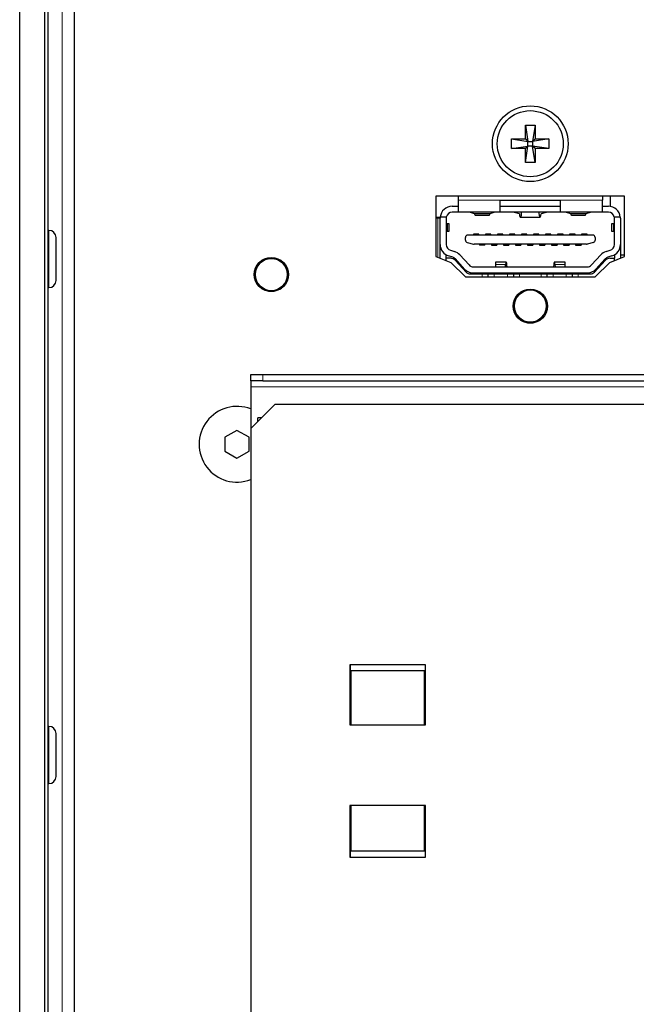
# Model space of a CAD drawing. Header units: millimetres. Extents: x 0 to 1118, y 0 to 864.
# Tile 25 of 117: x 218 to 228, y 451 to 467. Entities that reach past the tile are written whole.
import ezdxf

# ---------------------------------------------------------------- set-up
doc = ezdxf.new("R2010")
doc.units = ezdxf.units.MM

msp = doc.modelspace()

# ---------------------------------------------------------------- linework, layer by layer
at = {"color": 7, "linetype": 'Continuous', "lineweight": 25}
for p, q in [((218.0674, 435.2293), (218.0674, 478.3045)), ((218.4799, 478.3045), (218.4799, 435.2293)), ((218.5373, 478.2472), (218.5373, 435.2867)), ((218.9734, 472.3903), (218.9734, 435.7563)), ((226.4889, 465.4263), (226.5284, 465.1558)), ((226.4889, 465.1953), (226.4889, 465.4263)), ((226.4889, 465.4263), (226.6469, 465.4263)), ((226.6469, 465.4263), (226.6074, 465.1558)), ((226.6469, 465.4263), (226.6469, 465.1953)), ((226.2579, 465.1953), (226.5284, 465.1558)), ((226.2579, 465.1953), (226.4889, 465.1953)), ((226.2579, 465.0373), (226.2579, 465.1953)), ((226.2579, 465.0373), (226.5284, 465.0768)), ((226.4889, 465.1953), (226.5284, 465.1558)), ((226.5284, 465.0768), (226.4889, 465.0373)), ((226.4889, 464.8063), (226.5284, 465.0768)), ((226.5284, 465.1558), (226.6074, 465.1558)), ((226.5284, 465.0768), (226.5284, 465.1558)), ((226.6074, 465.0768), (226.5284, 465.0768)), ((226.6074, 465.1558), (226.6469, 465.1953)), ((226.8779, 465.1953), (226.6074, 465.1558)), ((226.6074, 465.1558), (226.6074, 465.0768)), ((226.6469, 465.0373), (226.6074, 465.0768)), ((226.8779, 465.0373), (226.6074, 465.0768)), ((226.6469, 464.8063), (226.6074, 465.0768)), ((226.6469, 465.1953), (226.8779, 465.1953)), ((226.8779, 465.1953), (226.8779, 465.0373)), ((226.4889, 465.0373), (226.2579, 465.0373)), ((226.4889, 464.8063), (226.4889, 465.0373)), ((226.8779, 465.0373), (226.6469, 465.0373)), ((226.6469, 465.0373), (226.6469, 464.8063)), ((226.6469, 464.8063), (226.4889, 464.8063)), ((228.1379, 464.2413), (224.9979, 464.2413)), ((224.9979, 464.2413), (224.9979, 463.2413)), ((225.3679, 464.2413), (225.3679, 464.1745)), ((225.3679, 464.1745), (225.3679, 463.9763)), ((226.0679, 464.1763), (227.0679, 464.1763)), ((226.0679, 464.1745), (226.0679, 464.1763)), ((226.0679, 463.9763), (226.0679, 464.1745)), ((227.0679, 464.1763), (227.0679, 464.1745)), ((227.0679, 464.1745), (227.0679, 463.9763)), ((227.7679, 464.2413), (227.7679, 464.1745)), ((227.7679, 463.9763), (227.7679, 464.1745)), ((227.9009, 464.0736), (227.9009, 464.2413)), ((228.1379, 463.2413), (228.1379, 464.2413)), ((225.2679, 464.0763), (225.3679, 464.0763)), ((225.3679, 463.9763), (225.2679, 463.9763)), ((226.0679, 463.9763), (225.3679, 463.9763)), ((225.5679, 463.9763), (225.6365, 463.9572)), ((225.6365, 463.9572), (225.8993, 463.9572)), ((225.6518, 463.9263), (225.884, 463.9263)), ((225.8993, 463.9572), (225.9679, 463.9763)), ((226.0679, 464.0763), (227.0679, 464.0763)), ((227.0679, 463.9763), (226.0679, 463.9763)), ((226.3056, 463.97), (226.3056, 463.9763)), ((226.3861, 463.9484), (226.3056, 463.97)), ((226.8302, 463.97), (226.7498, 463.9484)), ((226.8302, 463.9763), (226.8302, 463.97)), ((227.7679, 463.9763), (227.0679, 463.9763)), ((227.1679, 463.9763), (227.2365, 463.9572)), ((227.2365, 463.9572), (227.4993, 463.9572)), ((227.2518, 463.9263), (227.484, 463.9263)), ((227.4993, 463.9572), (227.5679, 463.9763)), ((227.7679, 464.0763), (227.8679, 464.0763)), ((227.8679, 463.9763), (227.7679, 463.9763)), ((225.0684, 463.8903), (224.9979, 463.8903)), ((225.0679, 463.8753), (224.9979, 463.8753)), ((225.0679, 463.4396), (225.0679, 463.8763)), ((225.1699, 463.8963), (225.0689, 463.8963)), ((225.1679, 463.8763), (225.1679, 463.4396)), ((225.1848, 463.7828), (225.1679, 463.7858)), ((225.1848, 463.7828), (225.1848, 463.6598)), ((225.2179, 463.6605), (225.2179, 463.7821)), ((226.4045, 463.8963), (226.7313, 463.8963)), ((227.9179, 463.7821), (227.9179, 463.6605)), ((227.9679, 463.7858), (227.951, 463.7828)), ((227.951, 463.7828), (227.951, 463.6598)), ((228.0669, 463.8963), (227.9659, 463.8963)), ((227.9679, 463.4396), (227.9679, 463.8763)), ((228.0679, 463.8763), (228.0679, 463.4396)), ((218.5539, 463.6742), (218.5373, 463.6742)), ((225.1679, 463.6569), (225.1848, 463.6598)), ((227.6079, 463.5968), (225.5279, 463.5968)), ((225.6229, 463.6103), (225.6229, 463.5968)), ((225.7129, 463.6103), (225.6229, 463.6103)), ((225.7129, 463.5968), (225.7129, 463.6103)), ((225.8229, 463.6103), (225.8229, 463.5968)), ((225.9129, 463.6103), (225.8229, 463.6103)), ((225.9129, 463.5968), (225.9129, 463.6103)), ((226.1129, 463.6103), (226.0229, 463.6103)), ((226.0229, 463.6103), (226.0229, 463.5968)), ((226.1129, 463.5968), (226.1129, 463.6103)), ((226.2229, 463.6103), (226.2229, 463.5968)), ((226.3129, 463.6103), (226.2229, 463.6103)), ((226.3129, 463.5968), (226.3129, 463.6103)), ((226.5129, 463.6103), (226.4229, 463.6103)), ((226.4229, 463.6103), (226.4229, 463.5968)), ((226.5129, 463.5968), (226.5129, 463.6103)), ((226.7129, 463.6103), (226.6229, 463.6103)), ((226.6229, 463.6103), (226.6229, 463.5968)), ((226.7129, 463.5968), (226.7129, 463.6103)), ((226.9129, 463.6103), (226.8229, 463.6103)), ((226.8229, 463.6103), (226.8229, 463.5968)), ((226.9129, 463.5968), (226.9129, 463.6103)), ((227.1129, 463.6103), (227.0229, 463.6103)), ((227.0229, 463.6103), (227.0229, 463.5968)), ((227.1129, 463.5968), (227.1129, 463.6103)), ((227.3129, 463.6103), (227.2229, 463.6103)), ((227.2229, 463.6103), (227.2229, 463.5968)), ((227.3129, 463.5968), (227.3129, 463.6103)), ((227.4229, 463.6103), (227.4229, 463.5968)), ((227.5129, 463.6103), (227.4229, 463.6103)), ((227.5129, 463.5968), (227.5129, 463.6103)), ((227.951, 463.6598), (227.9679, 463.6569)), ((218.6739, 462.8417), (218.6739, 463.5542)), ((225.0679, 463.2127), (225.0679, 463.4396)), ((225.4879, 463.514), (225.4879, 463.5568)), ((225.5169, 463.4755), (225.6225, 463.4453)), ((227.5023, 463.4438), (225.6335, 463.4438)), ((225.7229, 463.4438), (225.7229, 463.4303)), ((225.8129, 463.4303), (225.8129, 463.4438)), ((225.9229, 463.4438), (225.9229, 463.4303)), ((226.0129, 463.4438), (226.0129, 463.4303)), ((226.1229, 463.4438), (226.1229, 463.4303)), ((226.2129, 463.4438), (226.2129, 463.4303)), ((226.3229, 463.4438), (226.3229, 463.4303)), ((226.4129, 463.4438), (226.4129, 463.4303)), ((226.5229, 463.4438), (226.5229, 463.4303)), ((226.6129, 463.4438), (226.6129, 463.4303)), ((226.7229, 463.4438), (226.7229, 463.4303)), ((226.8129, 463.4438), (226.8129, 463.4303)), ((226.9229, 463.4438), (226.9229, 463.4303)), ((227.0129, 463.4438), (227.0129, 463.4303)), ((227.1229, 463.4438), (227.1229, 463.4303)), ((227.2129, 463.4438), (227.2129, 463.4303)), ((227.3229, 463.4438), (227.3229, 463.4303)), ((227.4129, 463.4438), (227.4129, 463.4303)), ((227.6189, 463.4755), (227.5133, 463.4453)), ((227.6479, 463.5568), (227.6479, 463.514)), ((228.0679, 463.4396), (228.0679, 463.2127)), ((225.2378, 463.3442), (225.3069, 463.3224)), ((225.8129, 463.4303), (225.7229, 463.4303)), ((225.9229, 463.4303), (226.0129, 463.4303)), ((226.1229, 463.4303), (226.2129, 463.4303)), ((226.3229, 463.4303), (226.4129, 463.4303)), ((226.5229, 463.4303), (226.6129, 463.4303)), ((226.7229, 463.4303), (226.8129, 463.4303)), ((226.9229, 463.4303), (227.0129, 463.4303)), ((227.1229, 463.4303), (227.2129, 463.4303)), ((227.3229, 463.4303), (227.4129, 463.4303)), ((227.829, 463.3224), (227.898, 463.3442)), ((224.9979, 463.2413), (225.2429, 463.1413)), ((225.1679, 463.2103), (225.1679, 463.2664)), ((225.1679, 463.1719), (225.1679, 463.2103)), ((225.244, 463.2103), (225.1679, 463.2103)), ((225.2768, 463.2271), (225.2077, 463.2489)), ((225.2429, 463.1413), (225.4879, 462.9013)), ((225.3176, 463.178), (225.4982, 462.9816)), ((225.4745, 463.0312), (225.3204, 463.1993)), ((225.3941, 463.2669), (225.5482, 463.0987)), ((226.1672, 463.1463), (225.9866, 463.1463)), ((225.9866, 463.1463), (225.9866, 463.1048)), ((225.9866, 463.1048), (225.9866, 463.0663)), ((226.1534, 463.0663), (226.1571, 463.1048)), ((227.1493, 463.1463), (226.9686, 463.1463)), ((226.9787, 463.1048), (226.9824, 463.0663)), ((227.1493, 463.1048), (227.1493, 463.1463)), ((227.1493, 463.0663), (227.1493, 463.1048)), ((227.5876, 463.0987), (227.7418, 463.2669)), ((227.6376, 462.9816), (227.8182, 463.178)), ((227.6479, 462.9013), (227.8929, 463.1413)), ((227.8155, 463.1993), (227.6614, 463.0312)), ((227.9281, 463.2489), (227.8591, 463.2271)), ((227.8918, 463.2103), (227.9679, 463.2103)), ((227.8929, 463.1413), (228.1379, 463.2413)), ((227.9679, 463.2664), (227.9679, 463.2103)), ((227.9679, 463.1719), (227.9679, 463.2103)), ((228.1379, 463.2603), (228.0679, 463.2603)), ((225.5718, 462.9493), (225.7679, 462.9493)), ((225.6219, 463.0663), (227.5139, 463.0663)), ((225.6219, 462.9663), (227.5139, 462.9663)), ((225.7679, 462.9493), (225.8679, 462.9493)), ((225.8679, 462.9013), (225.8679, 462.9493)), ((225.8679, 462.9493), (225.9679, 462.9493)), ((225.9679, 462.9493), (226.1879, 462.9493)), ((226.1792, 463.0777), (226.1812, 463.0663)), ((226.1879, 462.9493), (226.2879, 462.9493)), ((226.2879, 462.9493), (226.2879, 462.9013)), ((226.2879, 462.9493), (226.3879, 462.9493)), ((226.3879, 462.9493), (226.7479, 462.9493)), ((226.7479, 462.9493), (226.8479, 462.9493)), ((226.8479, 462.9013), (226.8479, 462.9493)), ((226.8479, 462.9493), (226.9479, 462.9493)), ((226.9479, 462.9493), (227.1679, 462.9493)), ((226.9566, 463.0777), (226.9546, 463.0663)), ((227.1679, 462.9493), (227.2679, 462.9493)), ((227.2679, 462.9493), (227.2679, 462.9013)), ((227.2679, 462.9493), (227.3679, 462.9493)), ((227.3679, 462.9493), (227.564, 462.9493)), ((225.4879, 462.9013), (227.6479, 462.9013)), ((218.5373, 462.7217), (218.5539, 462.7217)), ((221.9154, 461.1703), (221.9154, 461.2763)), ((221.9154, 461.2763), (222.1154, 461.2763)), ((222.1154, 461.1703), (221.9154, 461.1703)), ((221.9154, 461.1703), (221.9154, 461.0703)), ((222.1154, 461.2763), (244.6294, 461.2763)), ((222.1154, 461.1703), (244.6294, 461.1703)), ((221.9154, 461.0703), (221.9154, 460.3783)), ((222.3134, 460.7763), (221.9134, 460.3763)), ((244.1274, 460.7763), (222.3134, 460.7763)), ((222.0935, 460.5564), (222.0324, 460.5564)), ((222.0324, 460.4953), (222.0324, 460.5564)), ((221.6854, 460.3473), (221.4854, 460.2318)), ((221.8854, 460.2318), (221.6854, 460.3473)), ((221.9134, 460.3763), (221.9134, 446.1763)), ((221.4854, 460.2318), (221.4854, 460.0008)), ((221.8854, 460.0008), (221.8854, 460.2318)), ((221.4854, 460.0008), (221.6854, 459.8854)), ((221.6854, 459.8854), (221.8854, 460.0008)), ((223.5654, 456.448), (223.5654, 455.448)), ((224.8246, 456.448), (223.5654, 456.448)), ((224.8246, 455.448), (224.8246, 456.448)), ((224.8046, 456.348), (223.5854, 456.348)), ((223.5854, 455.448), (223.5854, 456.348)), ((224.8046, 455.448), (224.8046, 456.348)), ((218.5539, 455.4222), (218.5373, 455.4222)), ((223.5854, 455.483), (223.5654, 455.483)), ((223.5654, 455.448), (224.8246, 455.448)), ((218.6739, 454.5897), (218.6739, 455.3022)), ((218.5373, 454.4697), (218.5539, 454.4697)), ((223.5654, 454.108), (223.5654, 453.248)), ((224.8246, 454.108), (223.5654, 454.108)), ((223.5854, 453.348), (223.5854, 454.108)), ((224.8046, 453.348), (224.8046, 454.108)), ((224.8246, 453.248), (224.8246, 454.108)), ((224.8046, 453.348), (223.5854, 453.348)), ((223.5654, 453.248), (224.8246, 453.248))]:
    msp.add_line(p, q, dxfattribs=at)
at = {"color": 7, "linetype": 'Continuous', "lineweight": 18}
for p, q in [((218.7774, 435.4175), (218.7774, 474.1175)), ((226.0679, 464.1745), (225.3679, 464.1745)), ((227.7679, 464.1745), (227.0679, 464.1745)), ((225.0294, 463.2284), (225.0294, 463.8753)), ((218.5539, 462.7217), (218.5539, 463.6742)), ((222.0849, 463.1676), (222.0881, 463.1634)), ((222.0966, 463.1723), (222.0957, 463.1753)), ((222.1027, 463.18), (222.1052, 463.1714)), ((222.1326, 463.1873), (222.1265, 463.1937)), ((222.134, 463.1974), (222.1362, 463.1952)), ((222.1481, 463.1981), (222.1461, 463.2029)), ((225.9866, 463.1048), (226.1571, 463.1048)), ((226.9787, 463.1048), (227.1493, 463.1048)), ((222.5416, 462.9541), (222.5329, 462.9561)), ((222.5346, 462.975), (222.5397, 462.9756)), ((222.538, 462.9632), (222.5411, 462.9624)), ((225.7679, 462.9013), (225.7679, 462.9493)), ((225.9679, 462.9493), (225.9679, 462.9013)), ((226.1879, 462.9493), (226.1879, 462.9013)), ((226.3879, 462.9013), (226.3879, 462.9493)), ((226.7479, 462.9493), (226.7479, 462.9013)), ((226.9479, 462.9493), (226.9479, 462.9013)), ((227.1679, 462.9493), (227.1679, 462.9013)), ((227.3679, 462.9013), (227.3679, 462.9493)), ((222.5329, 462.9245), (222.5416, 462.9265)), ((222.5346, 462.9056), (222.5397, 462.905)), ((222.5411, 462.9182), (222.538, 462.9175)), ((222.0849, 462.7131), (222.0881, 462.7172)), ((222.0957, 462.7053), (222.0966, 462.7083)), ((222.1052, 462.7092), (222.1027, 462.7007)), ((222.1265, 462.6869), (222.1326, 462.6933)), ((222.1362, 462.6854), (222.134, 462.6832)), ((222.1461, 462.6777), (222.1481, 462.6825)), ((226.3959, 462.6414), (226.3991, 462.6372)), ((226.4076, 462.6461), (226.4067, 462.6491)), ((226.4137, 462.6538), (226.4162, 462.6452)), ((226.4436, 462.6611), (226.4375, 462.6675)), ((226.445, 462.6712), (226.4472, 462.669)), ((226.4591, 462.6719), (226.4571, 462.6767)), ((226.8456, 462.4488), (226.8507, 462.4494)), ((226.8526, 462.4279), (226.8439, 462.4299)), ((226.8439, 462.3983), (226.8526, 462.4003)), ((226.8456, 462.3794), (226.8507, 462.3788)), ((226.849, 462.437), (226.8521, 462.4362)), ((226.8521, 462.392), (226.849, 462.3913)), ((226.3959, 462.1869), (226.3991, 462.191)), ((226.4067, 462.1791), (226.4076, 462.1821)), ((226.4162, 462.183), (226.4137, 462.1745)), ((226.4375, 462.1607), (226.4436, 462.1671)), ((226.4472, 462.1592), (226.445, 462.157)), ((226.4571, 462.1515), (226.4591, 462.1563)), ((222.1154, 461.2763), (222.1154, 461.1703)), ((221.9154, 461.0703), (243.4354, 461.0703)), ((223.5754, 455.483), (223.5754, 456.448)), ((218.5539, 454.4697), (218.5539, 455.4222)), ((223.5754, 453.248), (223.5754, 454.108))]:
    msp.add_line(p, q, dxfattribs=at)
at = {"color": 7, "linetype": 'Continuous', "lineweight": 25}
for centre, radius in [((226.5679, 465.1163), 0.63), ((226.5679, 465.1163), 0.55), ((222.2569, 462.9403), 0.285), ((226.5679, 462.4141), 0.285)]:
    msp.add_circle(centre, radius, dxfattribs=at)
at = {"color": 7, "linetype": 'Continuous', "lineweight": 18}
for centre, radius in [((222.2569, 462.9403), 0.2732), ((222.2569, 462.9403), 0.2632), ((226.5679, 462.4141), 0.2732), ((226.5679, 462.4141), 0.2632)]:
    msp.add_circle(centre, radius, dxfattribs=at)
at = {"color": 7, "linetype": 'Continuous', "lineweight": 25}
for centre, radius, start, end in [((225.2679, 463.8763), 0.2, 90, 174.26083), ((225.2679, 463.8763), 0.1, 90, 168.46304), ((227.8679, 463.8763), 0.2, 5.73917, 90), ((227.8679, 463.8763), 0.1, 11.53696, 90), ((225.2679, 463.8763), 0.2, 174.26083, 180), ((225.2679, 463.8763), 0.1, 168.46304, 180), ((227.8679, 463.8763), 0.1, 0, 11.53696), ((227.8679, 463.8763), 0.2, 0, 5.73917), ((218.5539, 463.5542), 0.12, 360, 90), ((225.5279, 463.5568), 0.04, 90, 180), ((227.6079, 463.5568), 0.04, 0, 90), ((225.2679, 463.4396), 0.2, 180, 252.47443), ((225.2679, 463.4396), 0.1, 180, 252.47443), ((225.5279, 463.514), 0.04, 180, 254.0546), ((225.6335, 463.4838), 0.04, 254.0546, 270), ((227.5023, 463.4838), 0.04, 270, 285.9454), ((227.6079, 463.514), 0.04, 285.9454, 0), ((227.8679, 463.4396), 0.1, 287.52557, 0), ((227.8679, 463.4396), 0.2, 287.52557, 0), ((225.2467, 463.1317), 0.2, 42.51045, 72.47443), ((227.8892, 463.1317), 0.2, 107.52557, 137.48955), ((225.244, 463.1103), 0.1, 42.59979, 90), ((225.2467, 463.1317), 0.1, 42.51045, 72.47443), ((227.8892, 463.1317), 0.1, 107.52557, 137.48955), ((227.8918, 463.1103), 0.1, 90, 137.40021), ((225.6219, 463.1663), 0.2, 222.51045, 270), ((225.5718, 463.0493), 0.1, 222.59979, 270), ((225.6219, 463.1663), 0.1, 222.51045, 270), ((227.5139, 463.1663), 0.1, 270, 317.48955), ((227.5139, 463.1663), 0.2, 270, 317.48955), ((227.564, 463.0493), 0.1, 270, 317.40021), ((218.5539, 462.8417), 0.12, 270, 0), ((222.2569, 462.9403), 0.2798, 247.117, 352.883), ((226.5679, 462.4141), 0.2798, 247.117, 352.883), ((221.6854, 460.1163), 0.63, 68.58753, 291.21722), ((218.5539, 455.3022), 0.12, 360, 90), ((218.5539, 454.5897), 0.12, 270, 0)]:
    msp.add_arc(centre, radius, start, end, dxfattribs=at)
at = {"color": 7, "linetype": 'Continuous', "lineweight": 18}
for centre, radius, start, end in [((222.2569, 462.9403), 0.2798, 127.117, 232.883), ((222.082, 463.1714), 0.01, 307.12988, 7.3702), ((221.7639, 462.2661), 0.9541, 69.82738, 70.13502), ((222.0869, 463.1697), 0.01, 306.55185, 14.98928), ((222.1071, 463.1727), 0.00229, 212.09459, 250.85183), ((222.1306, 463.1862), 0.00229, 349.14817, 27.90541), ((222.1432, 463.2022), 0.01, 225.01072, 293.44815), ((222.1442, 463.2073), 0.01, 232.62984, 292.87012), ((223.091, 463.0296), 0.9578, 169.86559, 170.17202), ((222.2569, 462.9403), 0.2798, 7.117, 112.883), ((222.5406, 462.9728), 0.01, 186.55185, 254.98928), ((222.533, 462.9539), 0.00229, 92.09459, 130.85183), ((222.5445, 462.9762), 0.01, 187.12988, 247.37018), ((222.5406, 462.9078), 0.01, 105.01072, 173.44815), ((221.9172, 462.1733), 0.9578, 49.86559, 50.17202), ((222.533, 462.9268), 0.00229, 229.14817, 267.90541), ((222.5445, 462.9044), 0.01, 112.62982, 172.87012), ((222.082, 462.7092), 0.01, 352.62987, 52.87012), ((222.0869, 462.7109), 0.01, 345.01072, 53.44815), ((222.1071, 462.708), 0.00229, 109.14817, 147.90541), ((222.1306, 462.6944), 0.00229, 332.09459, 10.85183), ((222.1432, 462.6784), 0.01, 66.55185, 134.98928), ((222.1442, 462.6733), 0.01, 67.12988, 127.37015), ((223.0873, 462.8504), 0.9541, 189.82738, 190.13502), ((226.5679, 462.4141), 0.2798, 127.117, 232.883), ((226.393, 462.6452), 0.01, 307.12988, 7.3702), ((226.0749, 461.7399), 0.9541, 69.82738, 70.13502), ((226.3979, 462.6435), 0.01, 306.55185, 14.98928), ((226.4181, 462.6465), 0.00229, 212.09459, 250.85183), ((226.4416, 462.66), 0.00229, 349.14817, 27.90541), ((226.4542, 462.676), 0.01, 225.01072, 293.44815), ((226.4552, 462.6811), 0.01, 232.62983, 292.87012), ((227.402, 462.5034), 0.9578, 169.86559, 170.17202), ((226.5679, 462.4141), 0.2798, 7.117, 112.883), ((226.8516, 462.4466), 0.01, 186.55185, 254.98928), ((226.8516, 462.3816), 0.01, 105.01072, 173.44815), ((226.2282, 461.6471), 0.9578, 49.86559, 50.17202), ((226.844, 462.4277), 0.00229, 92.09459, 130.85183), ((226.844, 462.4006), 0.00229, 229.14817, 267.90541), ((226.8555, 462.45), 0.01, 187.12988, 247.37017), ((226.8555, 462.3782), 0.01, 112.62983, 172.87012), ((226.393, 462.183), 0.01, 352.62984, 52.87012), ((226.3979, 462.1847), 0.01, 345.01072, 53.44815), ((226.4181, 462.1818), 0.00229, 109.14817, 147.90541), ((226.4416, 462.1682), 0.00229, 332.09459, 10.85183), ((226.4542, 462.1522), 0.01, 66.55185, 134.98928), ((226.4552, 462.1471), 0.01, 67.12988, 127.37018), ((227.3983, 462.3242), 0.9541, 189.82738, 190.13502)]:
    msp.add_arc(centre, radius, start, end, dxfattribs=at)
at = {"color": 7, "linetype": 'Continuous', "lineweight": 25}
for centre, major_axis, ratio, start_param, end_param in [((225.6518, 464.1863), (0, 0.26), 0.125, 2.6495694, 3.1415927), ((225.884, 464.1863), (0, 0.26), 0.125, 3.1415927, 3.6336159), ((226.4045, 464.1149), (0, 0.2185), 0.1300813, 2.436438, 4.1093575), ((226.7313, 464.1149), (0, 0.2185), 0.1300813, 2.1738278, 3.8467473), ((227.2518, 464.1863), (0, 0.26), 0.125, 2.6495694, 3.1415927), ((227.484, 464.1863), (0, 0.26), 0.125, 3.1415927, 3.6336159), ((224.9979, 463.7821), (0.22, 0), 0.0061087, 0, 0.5556752), ((228.1379, 463.7821), (0.22, 0), 0.0061087, 2.5859174, 3.1415927), ((224.9979, 463.6605), (0.22, 0), 0.0061087, 5.7275101, 6.2831853), ((228.1379, 463.6605), (0.22, 0), 0.0061087, 3.1415927, 3.6972679), ((226.1672, 463.0263), (0, 0.12), 0.1108696, 5.1553, 7.140965), ((226.9686, 463.0263), (0, 0.12), 0.1108696, 5.4254056, 7.4110706)]:
    msp.add_ellipse(centre, major_axis=major_axis, ratio=ratio, start_param=start_param, end_param=end_param, dxfattribs=at)
at = {"color": 7, "linetype": 'Continuous', "lineweight": 18}
for centre, major_axis, start_param, end_param in [((222.2572, 462.9399), (-0.1385, 0.2399), 6.2259917, 6.3403789), ((222.2564, 462.9403), (0.277, 0), 6.2259917, 6.3403789), ((222.2572, 462.9408), (0.1385, 0.2399), 3.084399, 3.1987863), ((226.5682, 462.4137), (-0.1385, 0.2399), 6.2259917, 6.3403789), ((226.5674, 462.4141), (0.277, 0), 6.2259917, 6.3403789), ((226.5682, 462.4146), (0.1385, 0.2399), 3.084399, 3.1987863)]:
    msp.add_ellipse(centre, major_axis=major_axis, ratio=0.999578, start_param=start_param, end_param=end_param, dxfattribs=at)
for points, knots in [([(222.1064, 463.1705), (222.1053, 463.1698), (222.1031, 463.1684), (222.1, 463.1662), (222.0969, 463.1641), (222.0937, 463.1621), (222.093, 463.1617), (222.0929, 463.1617), (222.0929, 463.1617)], [0, 0, 0, 0, 0.1062029, 0.213089, 0.3493068, 0.5726313, 0.9972782, 1, 1, 1, 1]), ([(222.1328, 463.1858), (222.1269, 463.1827), (222.1179, 463.1779), (222.1093, 463.1724), (222.1064, 463.1705)], [0, 0, 0, 0, 0.655623, 1, 1, 1, 1]), ([(222.1472, 463.1931), (222.147, 463.1929), (222.1466, 463.1926), (222.1435, 463.191), (222.1405, 463.1896), (222.137, 463.1878), (222.1345, 463.1866), (222.1331, 463.1859), (222.1328, 463.1858)], [0, 0, 0, 0, 0.41802586, 0.59481536, 0.77169516, 0.87316134, 0.97427611, 1, 1, 1, 1]), ([(222.5315, 462.9556), (222.5315, 462.9569), (222.5313, 462.9595), (222.531, 462.9633), (222.5308, 462.967), (222.5305, 462.9707), (222.5306, 462.9716), (222.5307, 462.9717), (222.5307, 462.9717)], [0, 0, 0, 0, 0.1062029, 0.213089, 0.3493068, 0.5726313, 0.9972782, 1, 1, 1, 1]), ([(222.5315, 462.925), (222.5318, 462.9317), (222.5322, 462.9419), (222.5317, 462.9521), (222.5315, 462.9556)], [0, 0, 0, 0, 0.655623, 1, 1, 1, 1]), ([(222.5307, 462.9089), (222.5306, 462.9093), (222.5305, 462.9097), (222.5308, 462.9132), (222.531, 462.9165), (222.5313, 462.9204), (222.5314, 462.9232), (222.5315, 462.9247), (222.5315, 462.925)], [0, 0, 0, 0, 0.41802586, 0.59481536, 0.77169516, 0.87316134, 0.97427611, 1, 1, 1, 1]), ([(222.538, 462.9175), (222.5369, 462.9173), (222.5354, 462.9172), (222.5337, 462.9185), (222.533, 462.9198), (222.5328, 462.9213), (222.5327, 462.9222), (222.5328, 462.9231), (222.5329, 462.9239), (222.5329, 462.9243), (222.5329, 462.9245)], [0, 0, 0, 0, 0.481674, 0.6695956, 0.8340493, 0.8803839, 0.9114626, 0.9487443, 0.9814387, 1, 1, 1, 1]), ([(222.0929, 462.7189), (222.0932, 462.7188), (222.0936, 462.7186), (222.0965, 462.7167), (222.0993, 462.7149), (222.1025, 462.7127), (222.1048, 462.7111), (222.1061, 462.7103), (222.1064, 462.7101)], [0, 0, 0, 0, 0.4180259, 0.5948154, 0.7716952, 0.8731613, 0.9742761, 1, 1, 1, 1]), ([(222.1064, 462.7101), (222.112, 462.7066), (222.1207, 462.7011), (222.1297, 462.6965), (222.1328, 462.6948)], [0, 0, 0, 0, 0.655623, 1, 1, 1, 1]), ([(222.1326, 462.6933), (222.1329, 462.6932), (222.1336, 462.693), (222.1345, 462.6925), (222.1353, 462.692), (222.1363, 462.6912), (222.1373, 462.6899), (222.1377, 462.688), (222.1371, 462.6865), (222.1363, 462.6857), (222.1362, 462.6854)], [0, 0, 0, 0, 0.0390529, 0.0741764, 0.1142439, 0.1535084, 0.2749234, 0.507946, 0.8862535, 1, 1, 1, 1]), ([(222.1328, 462.6948), (222.134, 462.6943), (222.1363, 462.6931), (222.1397, 462.6914), (222.1431, 462.6898), (222.1465, 462.6881), (222.1472, 462.6877), (222.1472, 462.6875), (222.1472, 462.6875)], [0, 0, 0, 0, 0.1062029, 0.213089, 0.3493068, 0.5726313, 0.9972782, 1, 1, 1, 1]), ([(226.4174, 462.6443), (226.4163, 462.6436), (226.4141, 462.6422), (226.411, 462.64), (226.4079, 462.6379), (226.4047, 462.6359), (226.404, 462.6355), (226.4039, 462.6355), (226.4039, 462.6355)], [0, 0, 0, 0, 0.1062029, 0.213089, 0.3493068, 0.5726313, 0.9972782, 1, 1, 1, 1]), ([(226.4438, 462.6596), (226.4379, 462.6565), (226.4289, 462.6517), (226.4203, 462.6462), (226.4174, 462.6443)], [0, 0, 0, 0, 0.655623, 1, 1, 1, 1]), ([(226.4582, 462.6669), (226.458, 462.6667), (226.4576, 462.6664), (226.4545, 462.6648), (226.4515, 462.6634), (226.448, 462.6616), (226.4455, 462.6604), (226.4441, 462.6597), (226.4438, 462.6596)], [0, 0, 0, 0, 0.41802586, 0.59481536, 0.77169516, 0.87316134, 0.97427611, 1, 1, 1, 1]), ([(226.8425, 462.4294), (226.8425, 462.4307), (226.8423, 462.4333), (226.842, 462.4371), (226.8418, 462.4408), (226.8415, 462.4445), (226.8416, 462.4454), (226.8417, 462.4455), (226.8417, 462.4455)], [0, 0, 0, 0, 0.1062029, 0.213089, 0.3493068, 0.5726313, 0.9972782, 1, 1, 1, 1]), ([(226.8417, 462.3827), (226.8416, 462.3831), (226.8415, 462.3835), (226.8418, 462.387), (226.842, 462.3903), (226.8423, 462.3942), (226.8424, 462.397), (226.8425, 462.3985), (226.8425, 462.3988)], [0, 0, 0, 0, 0.41802586, 0.59481536, 0.77169516, 0.87316134, 0.97427611, 1, 1, 1, 1]), ([(226.8425, 462.3988), (226.8428, 462.4055), (226.8432, 462.4157), (226.8427, 462.4259), (226.8425, 462.4294)], [0, 0, 0, 0, 0.655623, 1, 1, 1, 1]), ([(226.849, 462.3913), (226.8479, 462.3911), (226.8464, 462.391), (226.8447, 462.3923), (226.844, 462.3936), (226.8438, 462.3951), (226.8437, 462.396), (226.8438, 462.3969), (226.8439, 462.3977), (226.8439, 462.3981), (226.8439, 462.3983)], [0, 0, 0, 0, 0.481674, 0.6695956, 0.8340493, 0.8803839, 0.9114626, 0.9487443, 0.9814387, 1, 1, 1, 1]), ([(226.4039, 462.1927), (226.4042, 462.1926), (226.4046, 462.1924), (226.4075, 462.1905), (226.4103, 462.1887), (226.4135, 462.1865), (226.4158, 462.1849), (226.4171, 462.1841), (226.4174, 462.1839)], [0, 0, 0, 0, 0.4180259, 0.5948154, 0.7716952, 0.8731613, 0.9742761, 1, 1, 1, 1]), ([(226.4174, 462.1839), (226.423, 462.1804), (226.4317, 462.1749), (226.4407, 462.1703), (226.4438, 462.1686)], [0, 0, 0, 0, 0.655623, 1, 1, 1, 1]), ([(226.4436, 462.1671), (226.4439, 462.167), (226.4446, 462.1668), (226.4455, 462.1663), (226.4463, 462.1658), (226.4473, 462.165), (226.4483, 462.1637), (226.4487, 462.1618), (226.4481, 462.1603), (226.4473, 462.1595), (226.4472, 462.1592)], [0, 0, 0, 0, 0.0390529, 0.0741764, 0.1142439, 0.1535084, 0.2749234, 0.507946, 0.8862535, 1, 1, 1, 1]), ([(226.4438, 462.1686), (226.445, 462.1681), (226.4473, 462.1669), (226.4507, 462.1652), (226.4541, 462.1636), (226.4575, 462.1619), (226.4582, 462.1615), (226.4582, 462.1613), (226.4582, 462.1613)], [0, 0, 0, 0, 0.1062029, 0.213089, 0.3493068, 0.5726313, 0.9972782, 1, 1, 1, 1])]:
    msp.add_open_spline(points, degree=3, knots=knots, dxfattribs=at)

doc.saveas('drawing.dxf')
